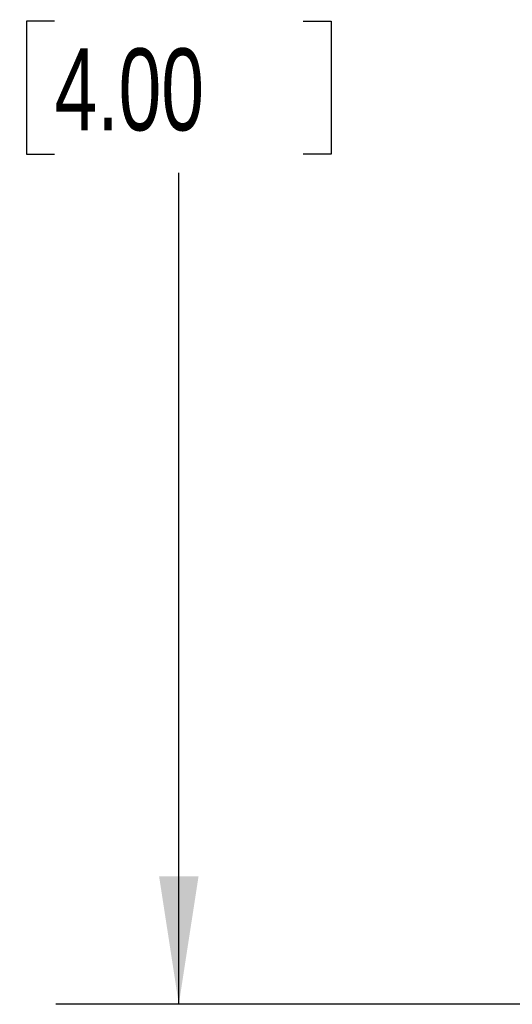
# Model space of a CAD drawing. Header units: millimetres. Extents: x 0 to 1397, y 0 to 1080.
# Tile 3 of 23: x 314 to 378, y 216 to 343. Entities that reach past the tile are written whole.
import ezdxf

# ---------------------------------------------------------------- set-up
doc = ezdxf.new("R2010")
doc.units = ezdxf.units.MM
doc.header["$LTSCALE"] = 5
doc.layers.add('DIMENSIONS', color=140, linetype='Continuous', lineweight=25)
doc.styles.add('SLDTEXTSTYLE0', font='TXT', dxfattribs={"width": 0.7})
doc.dimstyles.new('SLDDIMSTYLE0', dxfattribs={"dimtxt": 10.790039, "dimasz": 16.51, "dimexe": 0, "dimexo": 0.0625, "dimgap": 2.69751, "dimtad": 0, "dimtih": 1, "dimtoh": 1, "dimdec": 1, "dimlfac": 0.4, "dimrnd": 1e-09, "dimzin": 12, "dimdsep": 46, "dimtxsty": 'SLDTEXTSTYLE0', "dimsah": 1, "dimcen": 0.09, "dimadec": 0, "dimazin": 3, "dimtfac": 1, "dimtdec": 1, "dimtofl": 0, "dimtmove": 0, "dimatfit": 3, "dimfxl": 0, "dimfrac": 2, "dimtolj": 1, "dimtzin": 12, "dimarcsym": 0})

# ---------------------------------------------------------------- blocks, each defined once
blk = doc.blocks.new('_D_1')
at = {"layer": 'DIMENSIONS'}
for p, q in [((400.43, 469.82), (318.66, 469.82)), ((334.53, 469.82), (334.53, 362.48)), ((318.5, 342.92), (314.88, 342.92)), ((314.88, 342.92), (314.88, 325.77)), ((350.57, 342.92), (354.19, 342.92)), ((354.19, 342.92), (354.19, 325.77)), ((314.88, 325.77), (318.5, 325.77)), ((354.19, 325.77), (350.57, 325.77)), ((334.53, 216.01), (334.53, 323.35)), ((400.43, 216.01), (318.66, 216.01))]:
    blk.add_line(p, q, dxfattribs=at)
for points in [[(334.53, 469.82), (331.99, 453.31), (337.07, 453.31)], [(334.53, 216.01), (337.07, 232.52), (331.99, 232.52)]]:
    blk.add_solid(points, dxfattribs=at)
at = {"layer": 'DIMENSIONS', "char_height": 10.583, "attachment_point": 1, "style": 'SLDTEXTSTYLE0'}
for s, insert in [('101.5', (314.01, 358.97)), ('4.00', (318.5, 339.41))]:
    blk.add_mtext(s, dxfattribs=dict(at, insert=insert))

msp = doc.modelspace()

# ---------------------------------------------------------------- dimensions: what is measured, and where the dimension line sits
at = {"layer": 'DIMENSIONS'}
dim = msp.add_linear_dim(base=(334.53, 469.82), p1=(406.78, 216.01), p2=(406.78, 469.82), angle=90, dimstyle='SLDDIMSTYLE0', dxfattribs=at)
dim.commit()
dim.dimension.update_dxf_attribs({"geometry": '_D_1', "text_midpoint": (334.53, 342.92), "dimtype": 160})

doc.saveas('drawing.dxf')
